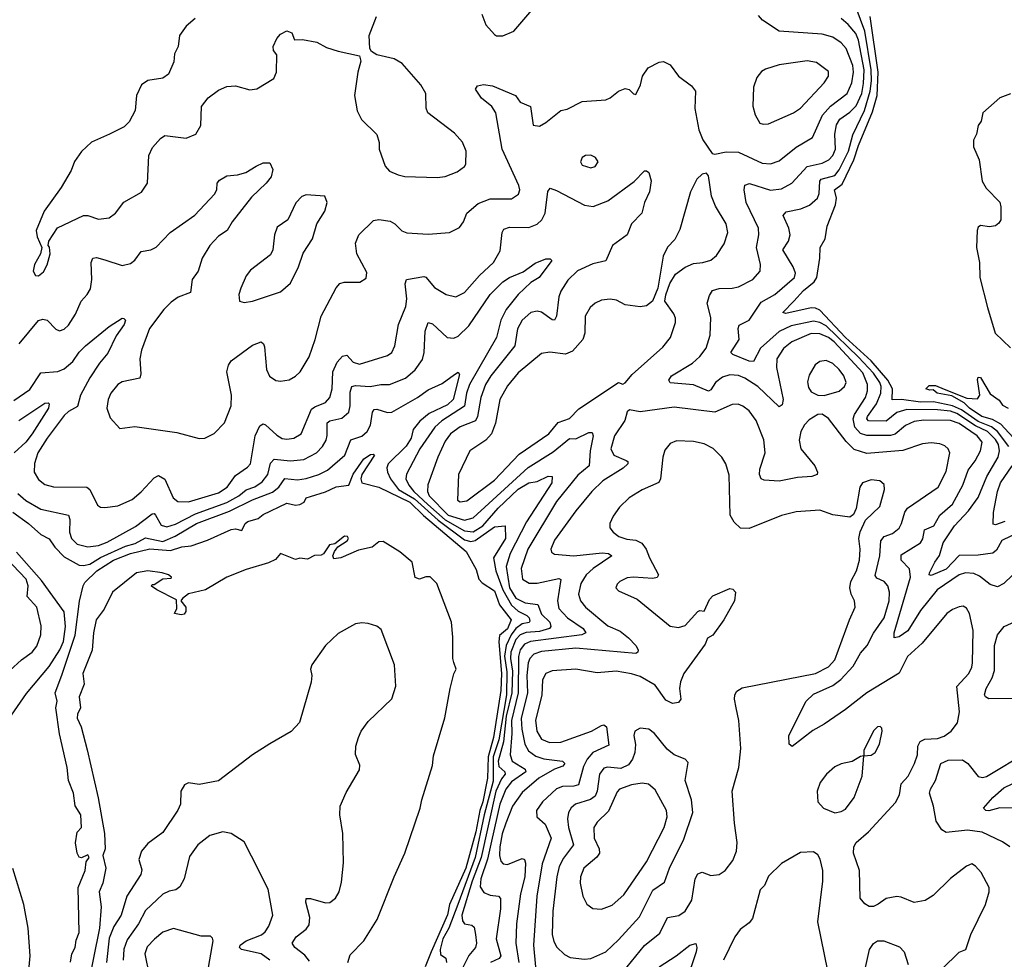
# Model space of a CAD drawing. Extents: x 1550320 to 1685906, y 509093 to 640511.
# Tile 206 of 256: x 1617777 to 1622377, y 548259 to 552650. Entities that reach past the tile are written whole.
import ezdxf

# ---------------------------------------------------------------- set-up
doc = ezdxf.new("R2010")
doc.units = 0

msp = doc.modelspace()

# ---------------------------------------------------------------- linework, layer by layer
at = {"layer": '0CON20XD'}
for points in [[(1617775, 551135.6), (1617865, 551244.6), (1617885, 551250.4), (1617905, 551245.6), (1617945, 551203.8), (1617963.6, 551196.4), (1617985, 551204), (1618005, 551222), (1618037.1, 551272.9), (1618063.3, 551335), (1618092.5, 551365), (1618107.6, 551392.4), (1618114.5, 551435), (1618110, 551515), (1618118.8, 551535), (1618135, 551538.1), (1618175, 551528.2), (1618255, 551500.8), (1618295, 551510), (1618315, 551526), (1618345, 551566.7), (1618390, 551575), (1618415, 551586.7), (1618479.4, 551655), (1618595, 551735.5), (1618687.5, 551835), (1618698.6, 551855), (1618700, 551885), (1618710.9, 551899.1), (1618745, 551920), (1618795, 551924.2), (1618833.3, 551935), (1618881.2, 551965), (1618915, 551981.2), (1618945, 551980), (1618959.5, 551949.5), (1618951.9, 551915), (1618928.5, 551885), (1618859.6, 551820.4), (1618769.1, 551705), (1618745.7, 551665), (1618705, 551638.5), (1618665, 551594.4), (1618629.2, 551535), (1618610, 551475), (1618581.9, 551435), (1618574.6, 551375.4), (1618516.9, 551353.1), (1618485, 551330.5), (1618449.6, 551295), (1618383, 551207), (1618345.4, 551105), (1618338.8, 551065), (1618343.5, 550995), (1618337.5, 550975), (1618255, 550957.3), (1618235, 550944.4), (1618202.2, 550905), (1618190.5, 550875), (1618184.5, 550835), (1618199.3, 550789.3), (1618245, 550740), (1618315, 550748.9), (1618510.3, 550720.3), (1618615, 550692.9), (1618642.5, 550695), (1618685, 550715.7), (1618733.9, 550766.1), (1618764.4, 550845), (1618766.7, 550895), (1618745.3, 551005), (1618752.1, 551035), (1618764.5, 551055), (1618865, 551128.9), (1618905, 551143.8), (1618915.8, 551135.8), (1618921.2, 551121.2), (1618929.4, 551015), (1618944.6, 550984.6), (1618973.7, 550963.7), (1618995, 550960), (1619035, 550967.5), (1619065.4, 550984.6), (1619087.1, 551005), (1619128.5, 551075), (1619157.8, 551155), (1619186, 551264), (1619255, 551396), (1619272.9, 551417.1), (1619292.7, 551422.7), (1619366.1, 551423.9), (1619395, 551442.5), (1619398.3, 551468.3), (1619351.9, 551555), (1619345.6, 551605), (1619360.8, 551645), (1619429.1, 551710.9), (1619455, 551715.5), (1619507.4, 551707.4), (1619530, 551695), (1619562.4, 551662.4), (1619585, 551654.4), (1619685, 551648.1), (1619785, 551654.5), (1619831.7, 551678.3), (1619850, 551705), (1619865.6, 551745), (1619918.7, 551791.3), (1619975, 551811.8), (1620075, 551813.3), (1620106.4, 551833.6), (1620113.1, 551855), (1620108.9, 551875), (1620030.8, 552045), (1620001.8, 552215), (1619983.2, 552243.2), (1619935, 552282.9), (1619906.2, 552325), (1619915, 552340), (1619943.2, 552346.8), (1619985, 552340.8), (1620092.5, 552295), (1620115, 552263.8), (1620163.8, 552243.8), (1620176.4, 552156.4), (1620205, 552152), (1620235, 552168.8), (1620304.3, 552225.7), (1620335, 552232), (1620405, 552267.1), (1620515, 552275.7), (1620535.4, 552284.6), (1620575, 552315.8), (1620605, 552328.8), (1620623.6, 552323.6), (1620645, 552302.5), (1620655, 552300), (1620677.5, 552345), (1620686.7, 552385), (1620713.3, 552425), (1620765, 552451.2), (1620785, 552453.8), (1620815, 552438.8), (1620854.2, 552385), (1620915, 552340), (1620934.4, 552315), (1620930.6, 552235), (1620950, 552135), (1620968.7, 552088.7), (1621012.5, 552025), (1621025, 552021.2), (1621077.3, 552032.7), (1621135, 552031.3), (1621245, 551979.3), (1621285, 551976.8), (1621325, 551990), (1621405, 552053.8), (1621480.6, 552099.4), (1621526.6, 552203.4), (1621564.1, 552245.9), (1621642.5, 552305), (1621663.8, 552355), (1621671.9, 552405), (1621669.7, 552435), (1621637.4, 552515), (1621615, 552541.2), (1621575, 552568.4), (1621525, 552582.6), (1621325, 552596.5), (1621246.9, 552646.9), (1621228.9, 552668.9)], [(1617865, 551452.5), (1617888.3, 551471.7), (1617905.9, 551504.1), (1617918.8, 551555), (1617916.4, 551586.4), (1617910, 551595), (1617912.5, 551615), (1617953, 551677), (1618075, 551734.5), (1618095, 551734.6), (1618145, 551717.8), (1618195, 551723.1), (1618223.9, 551746.1), (1618262.8, 551797.2), (1618346.2, 551843.8), (1618374.3, 551885.7), (1618380.6, 552015), (1618397.8, 552052.2), (1618435, 552094.3), (1618455, 552107.8), (1618555, 552095.7), (1618600, 552115), (1618622.5, 552155), (1618625.9, 552244.1), (1618658, 552285), (1618705, 552320.6), (1618745, 552337.8), (1618785, 552340), (1618852.1, 552322.1), (1618884.3, 552325.7), (1618963.8, 552375), (1618976, 552405), (1618978.8, 552485), (1618963.3, 552505), (1618961.2, 552525), (1618978, 552562), (1618995, 552582.5), (1619025, 552596.7), (1619047.7, 552587.7), (1619060, 552555), (1619097.3, 552557.3), (1619165, 552544.3), (1619210.3, 552520.3), (1619265, 552502), (1619365, 552480), (1619370, 552455), (1619355.8, 552404.2), (1619340.6, 552295), (1619353.7, 552223.7), (1619373.6, 552183.6), (1619445, 552112.5), (1619456.2, 552075), (1619456, 552045), (1619484.5, 551964.5), (1619505, 551942.5), (1619545, 551924.5), (1619576.3, 551916.3), (1619727.8, 551912.2), (1619765, 551916.7), (1619821.1, 551938.9), (1619855, 551964), (1619860.8, 551975), (1619861.9, 552035), (1619845, 552078), (1619808.8, 552118.8), (1619683.3, 552215), (1619676.4, 552236.4), (1619674, 552305), (1619651.4, 552345), (1619564.2, 552444.2), (1619526.4, 552466.4), (1619445.8, 552485.8), (1619420.7, 552500.7), (1619412.5, 552515), (1619410, 552575), (1619444.3, 552665)], [(1619935.6, 552675), (1619954.2, 552625), (1619995, 552580), (1620005, 552574.3), (1620034.2, 552574.2), (1620085, 552595.7), (1620178, 552705)], [(1622452.5, 550257.5), (1622365, 550216.2), (1622339.6, 550170.4), (1622323.6, 550156.4), (1622255, 550147), (1622165, 550146.6), (1622105, 550083), (1622035, 550052.1), (1622026.2, 550055), (1622027.5, 550065), (1622052.7, 550115), (1622074.4, 550145.6), (1622091, 550205), (1622143.8, 550285), (1622209.8, 550355), (1622255, 550417.8), (1622295.2, 550514.8), (1622347.6, 550605), (1622354.1, 550635), (1622349.2, 550665), (1622335, 550687.7), (1622297.4, 550725), (1622242.3, 550752.3), (1622155, 550810.2), (1622125, 550819.7), (1622065, 550826.4), (1621921.7, 550828.3), (1621875, 550813.7), (1621825, 550773.6), (1621742, 550775), (1621734.4, 550785), (1621737.3, 550795), (1621779.4, 550855), (1621799.9, 550905), (1621801.7, 550935), (1621794.9, 550955), (1621765, 550998), (1621695, 551072.3), (1621545, 551218.6), (1621515, 551234.9), (1621485, 551241), (1621381.6, 551218.4), (1621325, 551193.3), (1621238, 551115), (1621205, 551052.5), (1621185, 551054.7), (1621108.8, 551085), (1621099.4, 551095), (1621137.8, 551155), (1621133.8, 551206.2), (1621137.9, 551222.1), (1621185.3, 551245), (1621240.5, 551329.5), (1621304, 551366), (1621397.1, 551445), (1621400.4, 551465), (1621390.9, 551495), (1621342.1, 551575), (1621368.8, 551615), (1621375.5, 551645), (1621370, 551675), (1621342.9, 551735), (1621358.3, 551751.7), (1621425.4, 551765.4), (1621466.6, 551783.4), (1621504.1, 551815.9), (1621512.2, 551837.8), (1621514.8, 551895), (1621521.3, 551905), (1621585, 551922.1), (1621605, 551947.4), (1621648.8, 552035), (1621668.7, 552111.3), (1621723, 552225), (1621750.4, 552315), (1621756.7, 552363.3), (1621755.1, 552415), (1621725.4, 552595.4), (1621684.9, 552704.9)], [(1622397.8, 550655), (1622345, 550726.1), (1622316.9, 550746.9), (1622255, 550771.7), (1622176.2, 550826.2), (1622135, 550845.6), (1622045.5, 550864.5), (1621985, 550863), (1621895.6, 550874.4), (1621853.4, 550873.4), (1621854.6, 550925), (1621832.4, 550965), (1621755.3, 551055.3), (1621635, 551164.9), (1621515, 551292), (1621495, 551302.2), (1621475, 551303), (1621356.7, 551276.7), (1621341.9, 551281.9), (1621393.4, 551335), (1621438.3, 551385), (1621488.1, 551425), (1621500.2, 551445), (1621515.3, 551535.3), (1621516.1, 551585), (1621539.8, 551625), (1621549.4, 551685), (1621588.1, 551785), (1621592.1, 551815), (1621583.4, 551855), (1621618.5, 551881.5), (1621673.6, 551995), (1621695, 552061.4), (1621760.6, 552219.4), (1621783, 552295), (1621786.9, 552405), (1621749.9, 552665)], [(1618596.7, 552655), (1618555, 552620), (1618523.8, 552575), (1618516.9, 552525), (1618499.7, 552490.3), (1618496.8, 552453.2), (1618472, 552395), (1618445, 552375.8), (1618375, 552366), (1618346.2, 552345), (1618322, 552295), (1618316.7, 552225), (1618287.6, 552172.4), (1618265, 552149.2), (1618196.7, 552115), (1618113, 552077), (1618065, 552033.1), (1618032.4, 551987.6), (1618016.9, 551945), (1617970, 551865), (1617891.4, 551755), (1617854, 551665), (1617858.8, 551635), (1617880, 551585), (1617873.8, 551555), (1617846.7, 551505), (1617840, 551475), (1617850, 551455), (1617865, 551452.5)], [(1622455, 550092.5), (1622375, 550015.5), (1622345, 550000.4), (1622310.4, 550010.4), (1622260.1, 550050.1), (1622235, 550061.6), (1622195.3, 550065.3), (1622165, 550056.3), (1622063.1, 549985), (1621985, 549888.6), (1621925.3, 549794.7), (1621885, 549766.5), (1621861.4, 549761.4), (1621861.9, 549785), (1621938, 550045), (1621933.8, 550083.8), (1621894.5, 550125), (1621895, 550148.9), (1621984.8, 550205.2), (1621996.6, 550223.4), (1622004.4, 550265.6), (1622047.1, 550285), (1622076, 550335), (1622135, 550385.4), (1622182.5, 550475), (1622207.3, 550545), (1622241, 550589), (1622265.2, 550634.8), (1622272.6, 550675), (1622250, 550705), (1622165, 550762.3), (1622125, 550776.1), (1622001, 550779), (1621955, 550772.8), (1621915, 550753.8), (1621866.8, 550713.2), (1621845, 550706.3), (1621735, 550707.4), (1621705, 550715.6), (1621679, 550745), (1621670.6, 550785), (1621676.9, 550805), (1621728.8, 550885), (1621737.9, 550915), (1621737.9, 550945), (1621715, 550999.7), (1621659.8, 551059.8), (1621581.9, 551145), (1621555, 551164.2), (1621515, 551181.4), (1621475, 551184), (1621383.8, 551145), (1621345, 551112.9), (1621313.3, 551065), (1621312.2, 551025), (1621342.9, 550875), (1621339.2, 550850.8), (1621325, 550841.4), (1621225.1, 550935.1), (1621165, 550974.7), (1621135, 550987.4), (1621095, 550990.7), (1621060.8, 550979.2), (1621026.9, 550955), (1621005, 550920), (1620995, 550913.7), (1620925, 550943.7), (1620815, 550952.7), (1620809.5, 550965), (1620822.1, 550985), (1620919.6, 551045), (1620955, 551076.2), (1620984.6, 551115), (1621003.3, 551175), (1621005, 551257.5), (1620988.8, 551325), (1620998.7, 551361.3), (1621013.8, 551385), (1621044.1, 551394.1), (1621105, 551394.6), (1621135, 551401.8), (1621201.9, 551435), (1621235.4, 551475), (1621237.5, 551505), (1621218.6, 551585), (1621229.6, 551645), (1621228, 551675), (1621170.3, 551795), (1621160.6, 551855), (1621164.1, 551875.9), (1621185.5, 551884.5), (1621285, 551852.4), (1621335, 551858.7), (1621384, 551886), (1621456.1, 551963.8), (1621525, 551979.7), (1621556.8, 551995), (1621575, 552015.4), (1621588.4, 552045), (1621585.2, 552115), (1621592.5, 552157.5), (1621608.3, 552185), (1621655, 552217), (1621685, 552246.7), (1621711, 552305), (1621719.3, 552350.7), (1621721.7, 552415), (1621695, 552553.5), (1621683, 552585), (1621647.5, 552627.5), (1621615, 552655.3)], [(1621250.9, 552160.9), (1621275, 552163.3), (1621392.5, 552215), (1621425, 552236.4), (1621535.4, 552355), (1621555.5, 552385), (1621555, 552408), (1621498.8, 552448.8), (1621455, 552457.5), (1621325, 552439.2), (1621261.4, 552418.6), (1621243, 552407), (1621220.7, 552379.3), (1621205.7, 552335), (1621201.4, 552245), (1621212.5, 552205), (1621235, 552166.2), (1621250.9, 552160.9)], [(1622405, 552302.5), (1622355, 552284.2), (1622275.6, 552215), (1622268, 552175), (1622253.8, 552155), (1622247.5, 552115), (1622233, 552087), (1622233.3, 552055), (1622259.2, 551995), (1622272.5, 551895), (1622292.2, 551862.2), (1622355, 551796.2), (1622360.8, 551775), (1622360, 551715), (1622351.7, 551698.3), (1622335, 551686.7), (1622307.7, 551682.3), (1622265, 551687.5), (1622255, 551680), (1622250.5, 551665), (1622246.2, 551585), (1622260.2, 551515), (1622262.2, 551445), (1622298.2, 551305), (1622333.9, 551185), (1622405, 551115.8)], [(1620445, 551956.7), (1620465, 551963.3), (1620480, 551985), (1620467.5, 552005), (1620445, 552015.8), (1620420, 552015), (1620404.2, 552005.8), (1620396.2, 551985), (1620405, 551970), (1620445, 551956.7)], [(1617749.2, 550870.8), (1617825, 550921.8), (1617875, 551000), (1617955, 551005.4), (1617985, 551017.8), (1618025, 551052.9), (1618054.1, 551095.9), (1618083.6, 551126.4), (1618194.8, 551215.3), (1618255, 551254.2), (1618264.1, 551254.1), (1618270.6, 551245), (1618265.3, 551225), (1618227.7, 551172.3), (1618189, 551091), (1618149.1, 551045), (1618104, 550976), (1618061.2, 550895), (1618047.1, 550842.9), (1618005, 550818.9), (1617985, 550800.4), (1617905, 550694.5), (1617861.6, 550625), (1617845.5, 550575.5), (1617844.6, 550535), (1617865, 550501.1), (1617895, 550477.9), (1617935, 550466.8), (1618091.2, 550465), (1618105, 550454), (1618140.9, 550380.9), (1618155, 550371.9), (1618175, 550370.5), (1618235, 550378.8), (1618302.2, 550407.8), (1618345, 550442.9), (1618405, 550508.9), (1618425, 550520), (1618455, 550503.3), (1618493.8, 550415), (1618515, 550397.9), (1618565, 550397.2), (1618705, 550438.4), (1618745.9, 550465), (1618785, 550519.2), (1618841.3, 550558.7), (1618855.2, 550574.8), (1618877.1, 550705), (1618898.1, 550751.9), (1618915, 550761.1), (1618925, 550756.5), (1618977.9, 550707.9), (1619002.8, 550692.8), (1619025, 550689.1), (1619058, 550695), (1619091.8, 550715), (1619140.6, 550829.4), (1619155, 550841.3), (1619205, 550860.8), (1619225.3, 550885), (1619235.9, 550925), (1619239.3, 551005), (1619260.7, 551049.3), (1619285, 551078.2), (1619305, 551082.5), (1619335, 551050), (1619365, 551040), (1619495, 551080.5), (1619515.6, 551095), (1619530, 551125), (1619546.9, 551225), (1619581.1, 551308.9), (1619584.8, 551345), (1619577.5, 551415), (1619583.9, 551436.1), (1619665, 551450), (1619675, 551446.9), (1619715, 551397.5), (1619768.8, 551365), (1619815, 551354.5), (1619855.6, 551375), (1619924.5, 551455), (1619989.6, 551515), (1620021.1, 551568.9), (1620031.2, 551655), (1620039.2, 551670.8), (1620065, 551679.7), (1620155, 551678.2), (1620195, 551694.6), (1620215.7, 551714.3), (1620231.4, 551745), (1620243.6, 551846.3), (1620255, 551861.9), (1620285, 551852), (1620415, 551783.1), (1620456.3, 551776.3), (1620525, 551802.5), (1620646.8, 551893.2), (1620695, 551943.3), (1620705, 551943.3), (1620716.2, 551935), (1620726.4, 551896.4), (1620719.6, 551845), (1620696.2, 551795), (1620683.8, 551746.2), (1620634.6, 551695), (1620615.5, 551645), (1620545.9, 551594.1), (1620515, 551523.1), (1620455, 551509.6), (1620383.5, 551476.5), (1620337.2, 551432.8), (1620305, 551380.6), (1620295.8, 551355), (1620285.2, 551264.8), (1620275, 551245.6), (1620265, 551246.5), (1620215, 551282.7), (1620195, 551288.2), (1620165, 551280.7), (1620125, 551245.4), (1620102.4, 551205), (1620089.7, 551125), (1619978.1, 550985), (1619953.5, 550945), (1619931, 550885), (1619915.2, 550795), (1619906.5, 550775), (1619835, 550747.2), (1619790, 550715), (1619765, 550680.5), (1619729.7, 550605), (1619684.1, 550475.9), (1619682, 550445), (1619689.4, 550425), (1619778.3, 550335), (1619855, 550310.4), (1619895, 550321.7), (1620152.2, 550557.8), (1620268.9, 550631.1), (1620345, 550692), (1620375, 550690.9), (1620435, 550721.2), (1620451.1, 550721.1), (1620455.8, 550705), (1620441.5, 550635), (1620437.3, 550565), (1620385, 550521.8), (1620285, 550398.9), (1620151.3, 550175), (1620119.2, 550085), (1620126.2, 550036.2), (1620157.2, 550017.2), (1620195, 550016.4), (1620295, 550038.9), (1620304.6, 550034.6), (1620289.8, 549935), (1620295, 549898.9), (1620335.3, 549855), (1620409.3, 549805), (1620421.5, 549785), (1620403.3, 549775), (1620162.5, 549745), (1620135, 549732.2), (1620115, 549704.7), (1620106.5, 549673.5), (1620104.9, 549505.1), (1620073.9, 549375), (1620076.3, 549313.7), (1620068.4, 549215), (1620077.7, 549185), (1620137.5, 549147.5), (1620141.9, 549135), (1620075, 549089), (1620047.7, 549055), (1620020.4, 548985), (1619981.2, 548811.2), (1619962.6, 548727.4), (1619931, 548635), (1619927.4, 548597.4), (1619945, 548572.1), (1619975, 548558.9), (1620013.8, 548553.8), (1620023.2, 548543.2), (1620022.6, 548495), (1620003.3, 548355), (1620024.7, 548275), (1620017.1, 548262.9), (1619975.8, 548244.2)], [(1619835, 550396.2), (1619865, 550401.4), (1619995, 550497.8), (1620109.9, 550620.1), (1620248.8, 550715), (1620292.4, 550767.6), (1620345, 550786.7), (1620389.4, 550830.6), (1620575, 550954), (1620595, 550946.2), (1620605, 550952.5), (1620638, 550992), (1620780.9, 551119.1), (1620816.7, 551165), (1620840, 551235), (1620840.6, 551255), (1620832.9, 551275), (1620791.5, 551335), (1620795, 551363.3), (1620813.7, 551416.3), (1620840.2, 551459.8), (1620885, 551492.9), (1620925, 551510.6), (1620967.5, 551515), (1621005, 551525.6), (1621032.4, 551547.6), (1621068.1, 551601.9), (1621085.4, 551655), (1621076.9, 551695), (1621027.8, 551777.8), (1621008.1, 551825), (1620995, 551920), (1620985, 551932.5), (1620965, 551927.5), (1620940, 551905), (1620910, 551845), (1620860.3, 551669.7), (1620836.9, 551623.1), (1620803.6, 551586.3), (1620782.5, 551545), (1620758.6, 551395), (1620733.1, 551335), (1620705, 551312.7), (1620675, 551307.9), (1620605, 551317.9), (1620565, 551339.5), (1620535.6, 551344.4), (1620495, 551338.6), (1620465, 551325.7), (1620441.4, 551305), (1620418.9, 551265), (1620417.7, 551185), (1620408.2, 551155), (1620358.9, 551101.1), (1620326.5, 551086.5), (1620253.6, 551096.4), (1620215, 551089.5), (1620105, 550999.1), (1620055, 550939.1), (1620020.3, 550875), (1619999.8, 550765), (1619980.3, 550715), (1619954.8, 550685.2), (1619880, 550635), (1619826.4, 550525), (1619822, 550405), (1619835, 550396.2)], [(1618825, 551328), (1618865, 551334.5), (1618995, 551378.6), (1619041.7, 551418.3), (1619080, 551495), (1619101.1, 551558.9), (1619145, 551626.2), (1619165, 551696.2), (1619201.9, 551755), (1619212.9, 551795), (1619202.5, 551825), (1619115, 551830.6), (1619095, 551823.3), (1619066.7, 551793.3), (1619029.2, 551715), (1618979.1, 551680.9), (1618967.8, 551645), (1618960, 551575), (1618948.7, 551551.3), (1618855, 551478.8), (1618835, 551453.3), (1618810, 551395), (1618800.8, 551365), (1618803.3, 551335), (1618825, 551328)], [(1617768.2, 550435), (1617805, 550403.6), (1617875, 550361.8), (1618004.4, 550335), (1618010.6, 550315), (1618009.7, 550255), (1618018.9, 550225), (1618045, 550198.9), (1618095, 550186.6), (1618145, 550193.5), (1618185, 550208.1), (1618317.9, 550282.1), (1618395, 550341.1), (1618405, 550341.8), (1618411.2, 550335), (1618437.2, 550287.2), (1618465, 550280.6), (1618505, 550292), (1618598.6, 550341.4), (1618745, 550393.1), (1618801, 550425), (1618835, 550452.5), (1618875, 550466.2), (1618910.4, 550489.6), (1618936.3, 550525), (1618948.2, 550578.2), (1618965, 550595.8), (1619042, 550588), (1619105, 550594.7), (1619163.6, 550625), (1619191.8, 550655), (1619208.2, 550685), (1619213.7, 550706.3), (1619213.6, 550766.4), (1619225.2, 550774.8), (1619282.1, 550787.9), (1619314.2, 550815.8), (1619321.4, 550845), (1619321.2, 550908.8), (1619328.5, 550935), (1619345, 550940.8), (1619414.8, 550935.2), (1619464.7, 550944.7), (1619505, 550944.7), (1619578.5, 550975), (1619625, 551012.9), (1619658.3, 551061.7), (1619667.1, 551095), (1619671.6, 551195), (1619685, 551234), (1619705, 551228.5), (1619774.2, 551164.2), (1619805, 551162.1), (1619825, 551170.4), (1619875, 551219.6), (1619974.6, 551365.4), (1620034.7, 551425), (1620065, 551444.8), (1620128.2, 551471.8), (1620185, 551512.5), (1620235, 551532.5), (1620255, 551532.5), (1620262.5, 551525), (1620203.1, 551445), (1620165, 551421.2), (1620104.8, 551365.2), (1620049.3, 551295), (1620024.1, 551245), (1620004.3, 551165), (1619877.7, 550945), (1619864.3, 550905), (1619855, 550844), (1619748.4, 550775), (1619716.5, 550745), (1619646.6, 550645), (1619584.2, 550525.8), (1619580.4, 550505), (1619594.2, 550475), (1619617.8, 550445), (1619683.6, 550385), (1619765, 550312.2), (1619855, 550261), (1619895, 550256.5), (1619940.9, 550285), (1620012.4, 550367.5), (1620105, 550455.7), (1620155, 550486.1), (1620195, 550492.6), (1620245, 550516.6), (1620264.6, 550514.6), (1620263.3, 550485), (1620145, 550303.4), (1620068.8, 550155), (1620050, 550095), (1620065.6, 549995), (1620095, 549946.5), (1620138.1, 549925), (1620197.4, 549917.4), (1620215, 549872.4), (1620253.7, 549835), (1620258.4, 549815), (1620252.3, 549805), (1620205, 549791.3), (1620143.6, 549786.4), (1620115, 549776), (1620095, 549753.4), (1620071.8, 549695), (1620069.6, 549665), (1620079, 549605), (1620076.7, 549505), (1620049.1, 549395), (1620037.4, 549275), (1620011.4, 549185), (1620015, 549160.8), (1620043.8, 549135), (1620045.2, 549125), (1620027.8, 549102.2), (1620001, 549045), (1619933.4, 548735), (1619891, 548625), (1619842, 548465), (1619845, 548438.6), (1619854.7, 548424.7), (1619888.9, 548418.9), (1619900.2, 548410.2), (1619905.8, 548375.8), (1619910.8, 548335), (1619906, 548315), (1619875, 548277.7), (1619841.6, 548208.4)], [(1621535, 550894.2), (1621605, 550914.4), (1621629.4, 550935), (1621637.1, 550955), (1621626.8, 550985), (1621604.6, 551015), (1621575, 551043.8), (1621545, 551056.5), (1621515, 551052.2), (1621493.3, 551036.7), (1621465, 550988), (1621456.8, 550956.8), (1621461.4, 550931.4), (1621475, 550910.8), (1621505, 550895.8), (1621535, 550894.2)], [(1617745, 550347.8), (1617817.9, 550295), (1617875, 550243.6), (1617915, 550223.8), (1617940.5, 550185), (1617985, 550140.4), (1618055, 550101.6), (1618075, 550098.7), (1618105, 550105.7), (1618155, 550137.2), (1618270.4, 550189.6), (1618317.1, 550202.9), (1618365, 550228.8), (1618445, 550211.5), (1618503.9, 550236.1), (1618602.1, 550295), (1618757.1, 550352.9), (1618865, 550406.2), (1618958.1, 550441.9), (1618987.7, 550465), (1619015, 550505.3), (1619075, 550499.4), (1619115, 550505.2), (1619175.1, 550524.9), (1619214.6, 550545), (1619295.4, 550614.6), (1619323.9, 550686.1), (1619375, 550703.7), (1619400.6, 550725), (1619416.2, 550755), (1619424.7, 550815.3), (1619432.1, 550827.9), (1619445, 550829.6), (1619495, 550814.1), (1619515, 550815.3), (1619635, 550884.2), (1619685, 550920.3), (1619750, 550950), (1619808.9, 550991.1), (1619825, 551003.3), (1619831.2, 550991.2), (1619802.1, 550875), (1619775, 550850.2), (1619690.5, 550809.5), (1619645.6, 550774.4), (1619614.9, 550735.1), (1619605.2, 550695), (1619583.1, 550656.9), (1619498.2, 550575), (1619492.1, 550555), (1619494.7, 550535.3), (1619508.9, 550505), (1619546.8, 550455), (1619621.1, 550411.1), (1619731.1, 550311.1), (1619855, 550219.9), (1619885, 550212.2), (1619905, 550215.5), (1619995, 550279.7), (1620045.3, 550285.3), (1620045.8, 550225), (1619989.8, 550135), (1620000.8, 550075), (1620034.7, 549985), (1620073.9, 549913.9), (1620105, 549886.1), (1620146.3, 549865), (1620157, 549855), (1620160.8, 549839.2), (1620156.7, 549833.3), (1620125, 549826.5), (1620095, 549804.9), (1620073, 549775), (1620049.7, 549725), (1620041.5, 549675), (1620052.7, 549602.7), (1620050.3, 549495), (1620014.8, 549285.2), (1619988.4, 549205), (1619988.4, 549091.6), (1619947.3, 548935), (1619905.1, 548735), (1619823, 548515), (1619781.9, 548405), (1619753.2, 548355), (1619740.7, 548305), (1619742.1, 548282.1), (1619767.1, 548265), (1619771.5, 548245)], [(1622437, 550677), (1622360.4, 550760.4), (1622321.1, 550781.1), (1622271.6, 550795), (1622213.6, 550835), (1622189.6, 550859.6), (1622131.9, 550891.9), (1622063.3, 550905), (1622045, 550920), (1622028.3, 550918.3), (1622010, 550925), (1622025, 550940), (1622055, 550940), (1622095, 550923.3), (1622201.1, 550881.1), (1622251.4, 550878.6), (1622262.7, 550895), (1622252, 550968), (1622255, 550980), (1622265, 550977.5), (1622311.1, 550901.1), (1622352.2, 550872.2), (1622368.8, 550848.8), (1622395.2, 550835.2)], [(1617773.5, 550776.5), (1617895, 550857.2), (1617909.2, 550859.2), (1617915.3, 550855), (1617912, 550835), (1617835.2, 550715), (1617805, 550676), (1617751.4, 550625)], [(1622085, 548213.8), (1622165, 548292.5), (1622197.5, 548305), (1622220, 548375), (1622288.8, 548515), (1622306.2, 548575), (1622306.2, 548595), (1622268.8, 548665), (1622242.5, 548695), (1622225, 548705.4), (1622200, 548695), (1622125, 548637.5), (1622045, 548557.5), (1622006.6, 548533.4), (1621955, 548524.4), (1621895, 548550), (1621875, 548552.5), (1621825, 548544), (1621787, 548517), (1621765, 548505.6), (1621745, 548505.6), (1621725, 548518.1), (1621703.3, 548545), (1621700, 548675), (1621671.8, 548755), (1621673.1, 548785), (1621685, 548805.6), (1621742.9, 548855), (1621868.1, 548991.9), (1621887.8, 549027.8), (1621895, 549079.2), (1621927.5, 549115), (1621957.5, 549175), (1621971.3, 549215), (1621972.5, 549255), (1621983.7, 549276.3), (1622005, 549288.6), (1622065, 549291.6), (1622095, 549301.8), (1622127.7, 549325), (1622157.7, 549365), (1622166.8, 549415), (1622155, 549533.8), (1622211.1, 549595), (1622225, 549624), (1622227.5, 549645), (1622230.9, 549795), (1622214.6, 549874.6), (1622199.6, 549899.6), (1622185, 549908.6), (1622165.8, 549905.8), (1622135, 549894.5), (1622107.8, 549875), (1621993.5, 549736.5), (1621925, 549673.6), (1621885, 549596.2), (1621734.5, 549505), (1621635, 549426.2), (1621535, 549357.9), (1621481.4, 549328.6), (1621385, 549253.3), (1621371.2, 549265), (1621370, 549305), (1621450.3, 549465), (1621485, 549498.1), (1621575, 549539.4), (1621612.5, 549567.5), (1621670.8, 549629.2), (1621705, 549690), (1621736.7, 549725), (1621765, 549783.2), (1621815, 549854.5), (1621838.9, 549935), (1621839.8, 549975), (1621831.8, 550005), (1621814.8, 550024.8), (1621780.7, 550040.7), (1621772.8, 550052.8), (1621795.6, 550145), (1621799.5, 550215), (1621815, 550234.1), (1621855, 550248.2), (1621885, 550273.6), (1621897.1, 550295), (1621911.9, 550348.1), (1621925, 550367.1), (1622067.7, 550465), (1622105, 550538), (1622121.5, 550625), (1622114.6, 550644.6), (1622098.3, 550658.3), (1622075, 550668.2), (1622035, 550672.9), (1621995, 550667.3), (1621903, 550637), (1621735, 550623), (1621675, 550640.6), (1621638.3, 550678.3), (1621555, 550785.8), (1621525, 550806), (1621505, 550804.2), (1621465, 550780.6), (1621443.1, 550756.9), (1621426.2, 550725), (1621418.8, 550685), (1621426.5, 550645), (1621491.1, 550565), (1621504.3, 550535), (1621502, 550525), (1621477.5, 550515), (1621410, 550510), (1621325, 550492.7), (1621255, 550498.1), (1621240.8, 550505), (1621232.9, 550525), (1621235, 550548.8), (1621259.3, 550625), (1621253.7, 550686.3), (1621217.4, 550777.4), (1621185, 550821.9), (1621155, 550844.4), (1621132.6, 550852.6), (1621105, 550851.5), (1621025, 550816.5), (1620835, 550838.4), (1620675, 550817.9), (1620625, 550826.2), (1620615, 550816.7), (1620603.2, 550776.8), (1620555.9, 550705), (1620538, 550645), (1620552.5, 550615), (1620610.5, 550590.5), (1620618.1, 550585), (1620618.1, 550575), (1620595.9, 550554.1), (1620501.8, 550495), (1620449.6, 550445), (1620375.2, 550354.8), (1620275, 550217.3), (1620258.2, 550175), (1620261.5, 550161.5), (1620275, 550152.9), (1620365, 550145.2), (1620497.8, 550157.8), (1620528, 550155), (1620542.5, 550145), (1620455.3, 550085), (1620423.5, 550055), (1620397.9, 550015), (1620387.1, 549965), (1620396.6, 549935), (1620420.4, 549905), (1620525, 549818.2), (1620582.1, 549792.1), (1620621.3, 549761.3), (1620654.5, 549725), (1620665.4, 549705), (1620664.2, 549695), (1620655, 549688.9), (1620375, 549712.8), (1620215, 549697.8), (1620178.9, 549685), (1620159.8, 549665), (1620151.8, 549645), (1620145.7, 549585), (1620148.9, 549505), (1620119.7, 549385), (1620122.2, 549335), (1620136, 549265), (1620153.4, 549233.4), (1620188, 549208), (1620225, 549195.9), (1620312.5, 549185), (1620324.2, 549175), (1620315, 549161.5), (1620275, 549147.6), (1620202.4, 549105), (1620125, 549039.4), (1620079.8, 548975), (1620047.8, 548895), (1620031.2, 548845), (1620020.7, 548785), (1620018.6, 548745), (1620025, 548717.5), (1620035.4, 548705.4), (1620055, 548702.1), (1620125, 548730.6), (1620135, 548726), (1620139.2, 548709.2), (1620136.5, 548645), (1620116.7, 548565), (1620098.1, 548425), (1620094, 548335), (1620109.1, 548245)], [(1620595, 548199.2), (1620695.6, 548324.4), (1620767.8, 548382.2), (1620803.1, 548455), (1620855.8, 548464.2), (1620885, 548483.8), (1620917.3, 548535), (1620932.1, 548635), (1620945, 548658.1), (1620965, 548666.9), (1621005, 548651.1), (1621045, 548655.5), (1621073.1, 548675), (1621108.9, 548721.1), (1621125.5, 548765), (1621129.1, 548805), (1621115.6, 548895), (1621104.7, 549045.3), (1621136.7, 549155), (1621145.5, 549245), (1621137.1, 549375), (1621124.6, 549434.6), (1621115.6, 549475), (1621117.5, 549495), (1621127.3, 549512.7), (1621152.1, 549527.9), (1621495, 549594), (1621555, 549626.1), (1621585, 549658.9), (1621652.7, 549845), (1621680.6, 549905), (1621677.1, 549935), (1621660.6, 549965), (1621654.5, 549995), (1621660.4, 550025), (1621685.4, 550075), (1621700.3, 550125), (1621702.9, 550175), (1621697.3, 550225), (1621702.7, 550257.3), (1621728.7, 550311.3), (1621795.5, 550375), (1621817.1, 550455), (1621815, 550477.5), (1621795.7, 550495.7), (1621755, 550498.9), (1621714.5, 550485.5), (1621701.4, 550465), (1621684.2, 550365), (1621671.7, 550338.3), (1621654.3, 550325.7), (1621575, 550335.6), (1621515, 550358.5), (1621405, 550349.6), (1621335, 550333.1), (1621185, 550272.5), (1621145, 550274.4), (1621115, 550301.4), (1621096.2, 550335), (1621090.7, 550520.7), (1621075.7, 550575), (1621057.5, 550605), (1621016.3, 550646.3), (1620975, 550668.1), (1620925, 550678.1), (1620845, 550681.4), (1620815, 550670), (1620791.3, 550638.7), (1620780.9, 550605), (1620770.4, 550505), (1620762.7, 550487.3), (1620685, 550452.7), (1620624.7, 550415.3), (1620578.7, 550371.3), (1620550.1, 550329.9), (1620533.1, 550295), (1620534.3, 550275), (1620548.9, 550255), (1620575.3, 550235.3), (1620613, 550223), (1620655, 550218.3), (1620683.2, 550203.2), (1620703.8, 550175), (1620718.6, 550135), (1620761.9, 550055), (1620755, 550043.1), (1620735, 550038.5), (1620645, 550045.6), (1620615, 550042.5), (1620581.2, 550025), (1620567.7, 550012.3), (1620561.2, 549995), (1620575, 549981.2), (1620661.7, 549941.7), (1620815, 549816.4), (1620855, 549809.2), (1620885, 549819.5), (1620945, 549884.2), (1620955, 549889.2), (1620975, 549886.7), (1620998.9, 549941.1), (1621015, 549956.9), (1621095, 549991.2), (1621108.3, 549988.3), (1621121.2, 549975), (1621115.6, 549935), (1621067.1, 549845), (1621015, 549773.3), (1620990.3, 549759.7), (1620978.8, 549731.2), (1620880, 549595), (1620863.8, 549556.2), (1620860, 549525), (1620866.2, 549475), (1620855, 549460), (1620825.9, 549454.1), (1620795, 549470), (1620745, 549540), (1620675, 549580.4), (1620635, 549593.2), (1620563.8, 549606.2), (1620475, 549597.9), (1620375, 549614.6), (1620265, 549606.8), (1620235, 549594.4), (1620218.9, 549565), (1620216.4, 549493.6), (1620186.5, 549376.5), (1620192.7, 549325), (1620215, 549288.4), (1620252.2, 549272.2), (1620305, 549274.4), (1620448.5, 549325), (1620495, 549351.3), (1620505, 549354.6), (1620517.8, 549345), (1620529.4, 549260.6), (1620455, 549226), (1620428, 549195), (1620410.2, 549159.8), (1620387.5, 549075), (1620365, 549067.7), (1620312.7, 549067.3), (1620285, 549056.6), (1620218.5, 548995), (1620191.5, 548955), (1620192.5, 548925), (1620231.3, 548891.3), (1620260, 548825), (1620218.3, 548705), (1620192.1, 548555), (1620177.3, 548325), (1620186.2, 548225)], [(1618013.6, 548246.4), (1618020.2, 548285), (1618036.6, 548315), (1618041.1, 548348.9), (1618054.8, 548385), (1618050.3, 548595), (1618083.5, 548675), (1618086.7, 548715), (1618100.8, 548735), (1618095, 548746.9), (1618065.8, 548734.2), (1618055, 548736.2), (1618045.5, 548755.5), (1618036.9, 548803.1), (1618046, 548854), (1618066.2, 548875), (1618062.5, 548935), (1618035.9, 548975.9), (1618028.4, 549035), (1618004.5, 549095), (1617998.2, 549155), (1617962.7, 549312.7), (1617945.8, 549435), (1617951.7, 549465), (1617943.1, 549505), (1617973.8, 549586.2), (1618036.8, 549773.2), (1618056.8, 549933.2), (1618073.2, 550005), (1618080.7, 550019.3), (1618138, 550075), (1618215.2, 550125), (1618295, 550155.8), (1618385, 550177.3), (1618481.3, 550168.7), (1618535, 550186.7), (1618578.2, 550191.8), (1618655, 550218.5), (1618765, 550267.5), (1618785, 550271.2), (1618815, 550263.3), (1618830, 550295), (1618843.3, 550305), (1618891.3, 550318.7), (1618915, 550337.5), (1619025, 550391.1), (1619065, 550380.8), (1619085.6, 550385), (1619105.5, 550395), (1619115, 550415.6), (1619135, 550422.1), (1619205, 550443.1), (1619255, 550467.2), (1619315, 550474.2), (1619334.4, 550525.6), (1619385, 550597.3), (1619415, 550618.5), (1619428.9, 550618.9), (1619433.8, 550615), (1619376, 550525), (1619371.1, 550505), (1619375, 550486.2), (1619455, 550466.1), (1619600.2, 550395), (1619663.1, 550333.1), (1619863.1, 550165), (1619910.1, 550080.1), (1619921.4, 550035), (1619937.7, 550017.7), (1619995, 549980.5), (1620018.8, 549915), (1620073.2, 549845), (1620055, 549802.7), (1620017.8, 549772.2), (1620015, 549742.5), (1620027, 549595), (1620024.9, 549515), (1619990.6, 549295), (1619965.1, 549205), (1619962.6, 549105), (1619941.2, 548995), (1619926.7, 548955), (1619908.5, 548855), (1619861.8, 548685), (1619785.1, 548514.9), (1619775, 548467.9), (1619698.4, 548295), (1619671.5, 548225)], [(1622378.6, 550305), (1622335, 550288.9), (1622325, 550292), (1622326.9, 550346.9), (1622344.8, 550445), (1622359, 550485), (1622413.6, 550565)], [(1617731, 549609), (1617785, 549659.1), (1617834.4, 549695), (1617856.8, 549723.2), (1617875.5, 549775), (1617876.9, 549816.9), (1617857.7, 549905), (1617812.4, 549955), (1617816.9, 550005), (1617806.8, 550035), (1617525, 550330)], [(1619309.2, 548245), (1619320.3, 548279.7), (1619384.5, 548345.5), (1619447.1, 548445), (1619525.8, 548645), (1619576, 548755), (1619648.5, 548965), (1619655.6, 549005), (1619705.4, 549165), (1619710.3, 549209.7), (1619762.9, 549387.1), (1619788.2, 549525), (1619805, 549592.5), (1619816.2, 549615), (1619805.4, 549645.4), (1619800, 549665), (1619800.9, 549765), (1619794.4, 549835), (1619725, 550015.7), (1619695, 550046.1), (1619675, 550046.8), (1619645, 550035.5), (1619623.7, 550043.7), (1619610, 550115), (1619552.7, 550162.7), (1619475, 550211.1), (1619455, 550209.2), (1619423.3, 550185), (1619359.3, 550170.7), (1619277.5, 550135), (1619245, 550130), (1619240, 550145), (1619247.5, 550165), (1619263.3, 550186.7), (1619306.7, 550215), (1619312.5, 550225), (1619307.5, 550235), (1619295, 550236.2), (1619248.8, 550201.2), (1619224.2, 550195.8), (1619196.7, 550153.3), (1619185, 550147.5), (1619153.6, 550146.4), (1619121.7, 550128.3), (1619085, 550133.3), (1619065, 550128), (1618995, 550156), (1618972.3, 550127.7), (1618938.5, 550111.5), (1618835, 550081.2), (1618744.7, 550045.3), (1618645, 549986), (1618565, 549966.7), (1618537.5, 549945), (1618530, 549935), (1618552.5, 549905), (1618552.5, 549885), (1618545, 549872.5), (1618531.7, 549868.3), (1618500, 549875), (1618511.7, 549898.3), (1618509.3, 549939.3), (1618417.5, 549985), (1618393, 550003), (1618395, 550010), (1618405, 550010), (1618445, 550036.7), (1618485, 550040), (1618486.7, 550045), (1618472.5, 550055), (1618442.5, 550065), (1618375, 550074), (1618322.5, 550065), (1618210, 549975), (1618172.2, 549895), (1618134.4, 549845), (1618121.9, 549785), (1618115.9, 549704.1), (1618071.6, 549595), (1618077.9, 549545), (1618054.8, 549485), (1618060.9, 549435), (1618046.4, 549405), (1618045.6, 549385.6), (1618063.8, 549345), (1618091.5, 549238.5), (1618144, 549014), (1618172.4, 548847.6), (1618176.4, 548775), (1618165.6, 548745), (1618179.4, 548685), (1618164.7, 548615), (1618147.8, 548575), (1618157.2, 548505), (1618149.6, 548405), (1618095, 548135.6)], [(1617710.4, 549359.6), (1617808, 549502), (1617915, 549628), (1617965, 549706.1), (1617982.3, 549745), (1617990.7, 549815), (1617985, 549882.7), (1617878.6, 550028.6), (1617762.1, 550162.1)], [(1619131, 548251), (1619108.2, 548278.2), (1619062.2, 548315), (1619050, 548335), (1619068.1, 548365), (1619115, 548399.5), (1619129.2, 548420.8), (1619131.8, 548455), (1619113.1, 548526.9), (1619115, 548543.3), (1619135.9, 548544.1), (1619205, 548523.6), (1619225, 548525.5), (1619252.9, 548545), (1619269.4, 548575), (1619280.7, 548619.3), (1619289.3, 548710.7), (1619286.8, 548846.8), (1619272.5, 548935), (1619274, 548975), (1619301.7, 549038.3), (1619363.8, 549145), (1619366.1, 549166.1), (1619346.1, 549216.1), (1619347.5, 549255), (1619359.2, 549295), (1619372.5, 549325), (1619405, 549370), (1619515, 549476.7), (1619534, 549535), (1619528, 549635), (1619465, 549800), (1619445, 549816), (1619405, 549828), (1619375, 549832), (1619346.4, 549826.4), (1619265, 549781.2), (1619206.2, 549725), (1619142, 549635), (1619136.2, 549615), (1619141.2, 549585), (1619138, 549555), (1619084.4, 549365.6), (1619045, 549324), (1618945, 549265.8), (1618865, 549215.5), (1618705, 549093.3), (1618615, 549075.8), (1618565, 549083.8), (1618546.7, 549075), (1618530, 549045), (1618527.5, 548985), (1618515, 548956.2), (1618445, 548852.5), (1618375, 548800), (1618345.8, 548765), (1618334.2, 548725), (1618347, 548677), (1618342.5, 548655), (1618277.2, 548555), (1618250.3, 548465), (1618217.2, 548412.8), (1618195, 548358.2), (1618182.6, 548245)], [(1622415, 549477.9), (1622305, 549476.8), (1622288.1, 549485), (1622283.6, 549495), (1622291.2, 549525), (1622319.7, 549575), (1622331, 549609), (1622330.8, 549725), (1622344.7, 549775), (1622375.7, 549814.3), (1622427.9, 549837.9)], [(1620415, 548260), (1620445, 548263.1), (1620514.4, 548295), (1620575, 548350), (1620672.2, 548457.8), (1620735, 548582.9), (1620789.8, 548620.2), (1620812.9, 548685), (1620879.2, 548820.8), (1620922.1, 548945), (1620915.4, 549005), (1620885.5, 549095), (1620899.5, 549179.5), (1620885, 549193.8), (1620835, 549214.2), (1620801.9, 549241.9), (1620742, 549315), (1620716.7, 549335), (1620675, 549340), (1620651.2, 549325), (1620646, 549305), (1620653.3, 549263.3), (1620651.2, 549225), (1620640, 549195), (1620621.5, 549168.5), (1620585, 549151.1), (1620523.5, 549156.5), (1620505, 549152.1), (1620485.8, 549125), (1620473.9, 549045), (1620465, 549021.3), (1620443.9, 549006.1), (1620373.5, 548985), (1620352.8, 548967.2), (1620340.3, 548945), (1620335.8, 548915), (1620340.4, 548875), (1620364.8, 548795), (1620317.6, 548732.4), (1620297.7, 548692.3), (1620286.5, 548645), (1620267, 548485), (1620264.2, 548375), (1620272, 548342), (1620286.4, 548316.3), (1620322.1, 548282.1), (1620347.8, 548267.8), (1620415, 548260)], [(1621720, 549210), (1621755, 549213.8), (1621773.3, 549225), (1621794, 549265), (1621806.7, 549325), (1621805, 549340), (1621796.4, 549346.4), (1621784.3, 549345.7), (1621765, 549326.7), (1621720, 549235), (1621720, 549210)], [(1622403.1, 548785), (1622368.7, 548808.7), (1622273.1, 548853.1), (1622205, 548862.2), (1622105, 548852.6), (1622084.4, 548864.5), (1622058.6, 548905), (1622046.5, 548975), (1622026.5, 549035), (1622031.2, 549055), (1622054.7, 549095.3), (1622080.6, 549175), (1622115, 549189.2), (1622180.7, 549190.7), (1622205.7, 549175), (1622255, 549112.9), (1622275, 549108.5), (1622293.3, 549113.3), (1622485, 549228.4)], [(1621585, 548944.2), (1621615, 548949.4), (1621635, 548961.1), (1621675.4, 549015), (1621712.9, 549115), (1621720, 549210), (1621705, 549207.5), (1621665.9, 549184.1), (1621615, 549172), (1621585, 549158), (1621545.8, 549125), (1621516, 549085), (1621502.5, 549045), (1621506.2, 548995), (1621532.5, 548965), (1621585, 548944.2)], [(1622415, 548965.3), (1622355, 548966.9), (1622305, 548953.3), (1622290, 548955), (1622280, 548965), (1622322.5, 549015), (1622375, 549059.8), (1622572.9, 549155)], [(1620495, 548494.3), (1620545, 548513.1), (1620598.7, 548561.3), (1620705.4, 548715), (1620787.2, 548875), (1620801.6, 548925), (1620799.1, 548955), (1620745, 549051.5), (1620715, 549077.3), (1620685, 549082.2), (1620635.3, 549075.3), (1620578.9, 549055), (1620568, 549042), (1620528.3, 548951.7), (1620475, 548900), (1620458.5, 548875), (1620460, 548825), (1620484.5, 548775), (1620485.6, 548755), (1620472.9, 548737.1), (1620412.5, 548685), (1620397.5, 548645), (1620395.6, 548615), (1620407.1, 548555), (1620427, 548517), (1620455, 548497.5), (1620495, 548494.3)], [(1618945, 548255.3), (1618905, 548285.2), (1618813.8, 548305), (1618803.1, 548315), (1618807.5, 548325), (1618834.6, 548345), (1618905.8, 548374.2), (1618923, 548387), (1618941.5, 548415), (1618959.1, 548465), (1618936.9, 548586.9), (1618859.2, 548740.8), (1618825, 548808), (1618765, 548847.3), (1618725.4, 548854.6), (1618665, 548837.5), (1618608.9, 548795), (1618570, 548740), (1618545.9, 548635), (1618525, 548597.8), (1618506.7, 548583.3), (1618475, 548578.2), (1618445, 548564.5), (1618365, 548486.7), (1618332.6, 548425), (1618279.7, 548350.3), (1618262.7, 548307.3), (1618261, 548255)], [(1621551.5, 548205), (1621505.5, 548435), (1621528.9, 548625), (1621528.2, 548675), (1621517, 548727), (1621505, 548748), (1621485, 548762), (1621425, 548758.9), (1621335, 548707.5), (1621275, 548647.5), (1621255.8, 548605), (1621235.7, 548584.3), (1621200.3, 548449.7), (1621185, 548430), (1621141.9, 548398.1), (1621117.1, 548365), (1621064.6, 548255)], [(1617814.4, 548155.6), (1617826.5, 548275), (1617816.2, 548405), (1617796, 548515), (1617744.3, 548684.3)], [(1618653.8, 548195), (1618680.6, 548345), (1618678.1, 548358.1), (1618667.7, 548367.7), (1618625, 548367.8), (1618495, 548402.9), (1618445, 548386.9), (1618406.6, 548353.4), (1618372.7, 548317.3), (1618360.8, 548285), (1618381.2, 548185)], [(1621725, 548207.5), (1621746.9, 548305), (1621765, 548334), (1621785, 548345.7), (1621814.3, 548345.7), (1621887, 548317), (1621908.6, 548295), (1621928.2, 548235)], [(1620765, 548224.5), (1620844.4, 548275), (1620908, 548325), (1620935, 548333.8), (1620940, 548315), (1620936.7, 548295), (1620890, 548155)]]:
    msp.add_lwpolyline(points, dxfattribs=at)

doc.saveas('drawing.dxf')
